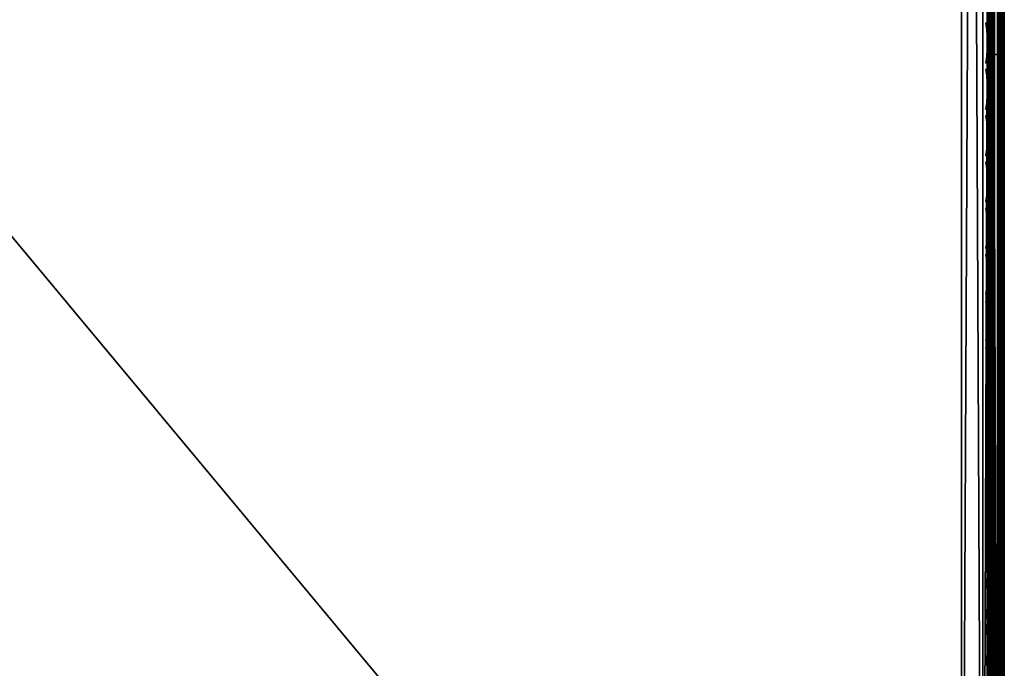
# Model space of a CAD drawing. Header units: inches. Extents: x 0 to 23, y -28 to 0.
# Tile 13 of 77: x 17.2 to 23, y -23.4 to -19.6. Entities that reach past the tile are written whole.
import ezdxf

# ---------------------------------------------------------------- set-up
doc = ezdxf.new("R2010")
doc.units = ezdxf.units.IN
doc.header["$LTSCALE"] = 0.03937
doc.header["$MEASUREMENT"] = 0
for name, color, linetype in [('A-FURN-3-ST', 151, 'Continuous'), ('A-FURN-3-ST-SEAM', 250, 'Continuous'), ('A-FURN-3-STITCH', 15, 'Continuous')]:
    doc.layers.add(name, color=color, linetype=linetype)

msp = doc.modelspace()

# ---------------------------------------------------------------- meshes
at = {"layer": 'A-FURN-3-ST'}
mesh = msp.add_polyface(dxfattribs=at)
corners = [(0.25, -0.4912, 5), (22.75, -27.51, 5), (0.25, -27.51, 5), (0.125, -0.4912, 5.0335), (0.125, -27.51, 5.0335), (0.0335, -0.4912, 5.125), (0.0335, -27.51, 5.125), (0, -0.4912, 5.25), (0, -27.51, 5.25), (0.25, -27.7013, 5.0381), (0.125, -27.6885, 5.069), (0.0335, -27.6535, 5.1535), (0, -27.635, 5.2835), (0.25, -26.91, 18), (0.125, -26.91, 17.9665), (0.25, -27.1947, 17.9625), (0.125, -27.186, 17.9302), (0.25, -27.46, 17.8526), (0.125, -27.4433, 17.8236), (0.25, -27.6878, 17.6778), (0.125, -27.6641, 17.6541), (0.0335, -26.91, 17.875), (0.0335, -27.1624, 17.8418), (0.0335, -27.3975, 17.7444), (0.0335, -27.5994, 17.5894), (0, -26.91, 17.75), (0, -27.13, 17.721), (0, -27.335, 17.6361), (0, -27.511, 17.501), (0.0335, -27.7544, 17.3875), (0, -27.6461, 17.325), (0.0335, -1.1, 17.875), (0.125, -1.1, 17.9665), (0.25, -1.1, 18), (22.75, -27.6878, 17.6778), (22.75, -27.46, 17.8526), (22.75, -27.1947, 17.9625), (0, -27.7265, 5.375), (0, -27.76, 5.5), (0, -0.2412, 5.5002), (0, -0.25, 16.9007), (0, -27.76, 16.9), (0, -1.1, 17.75), (0, -27.731, 17.12)]
mesh.append_faces([[corners[k] for k in face] for face in [(0, 1, 2), (3, 2, 4), (5, 4, 6), (7, 6, 8), (9, 10, 2), (2, 10, 4), (4, 10, 11), (4, 11, 6), (6, 11, 8), (8, 11, 12), (13, 14, 15), (15, 14, 16), (15, 16, 17), (17, 16, 18), (17, 18, 19), (19, 18, 20), (14, 21, 16), (16, 21, 22), (16, 22, 23, 18), (18, 23, 24, 20), (21, 25, 22), (22, 25, 26), (22, 26, 23), (23, 26, 27), (23, 27, 24), (24, 27, 28), (24, 28, 29), (29, 28, 30), (31, 25, 21), (32, 21, 14), (33, 14, 13), (19, 34, 17), (17, 35, 15), (15, 36, 13), (2, 1, 9), (12, 37, 8), (8, 38, 39), (40, 38, 41), (42, 41, 25), (25, 41, 43), (25, 43, 30), (30, 28, 25), (25, 28, 27), (25, 27, 26)]])
mesh = msp.add_polyface(dxfattribs=at)
corners = [(0.25, -1.1, 18), (22.75, -1.1, 18), (0.25, -0.8154, 17.9626), (22.75, -0.8154, 17.9626), (0.25, -0.5502, 17.8528), (22.75, -0.5502, 17.8528), (0.25, -0.3225, 17.6781), (0.25, -0.2998, 5.0381), (22.75, -0.2998, 5.0381), (0.25, -0.4912, 5), (0.25, -27.51, 5), (0.125, -0.4912, 5.0335), (0.125, -27.51, 5.0335), (0.0335, -0.4912, 5.125), (0.0335, -27.51, 5.125), (0, -0.4912, 5.25), (0.125, -0.3126, 5.069), (0.0335, -0.3477, 5.1536), (0, -0.3662, 5.2835), (0, -1.1, 17.75), (0.0335, -1.1, 17.875), (0, -0.8801, 17.7211), (0.0335, -0.8478, 17.8418), (0, -0.6752, 17.6362), (0.0335, -0.6127, 17.7445), (0, -0.4992, 17.5013), (0.0335, -0.4108, 17.5897), (0, -0.3641, 17.3254), (0.125, -1.1, 17.9665), (0.125, -0.8241, 17.9302), (0.125, -0.567, 17.8238), (0.125, -0.3462, 17.6544), (0, -26.91, 17.75), (0.0335, -26.91, 17.875), (0.125, -26.91, 17.9665), (0, -27.51, 5.25), (0, -0.2412, 5.5002), (0, -0.2747, 5.3751), (0, -27.76, 5.5), (0, -0.25, 16.9007), (0, -27.76, 16.9), (0, -0.2791, 17.1205), (0.25, -26.91, 18)]
mesh.append_faces([[corners[k] for k in face] for face in [(0, 1, 2), (2, 3, 4), (4, 5, 6), (7, 8, 9), (9, 10, 11), (11, 12, 13), (13, 14, 15), (16, 7, 11), (11, 7, 9), (11, 13, 16), (16, 13, 17), (13, 15, 17), (17, 15, 18), (19, 20, 21), (21, 20, 22), (21, 22, 23), (23, 22, 24), (23, 24, 25), (25, 24, 26), (25, 26, 27), (20, 28, 22), (22, 28, 29), (22, 29, 30, 24), (24, 30, 31, 26), (28, 0, 29), (29, 0, 2), (29, 2, 30), (30, 2, 4), (30, 4, 31), (31, 4, 6), (19, 32, 20), (20, 33, 28), (28, 34, 0), (35, 36, 15), (15, 37, 18), (36, 38, 39), (39, 40, 19), (21, 23, 19), (19, 23, 25), (19, 25, 27), (27, 41, 19), (19, 41, 39), (42, 1, 0)]])
mesh = msp.add_polyface(dxfattribs=at)
corners = [(22.9665, -0.4912, 5.125), (23, -27.51, 5.25), (22.9665, -27.51, 5.125), (22.875, -0.4912, 5.0335), (22.875, -27.51, 5.0335), (22.75, -0.4912, 5), (22.75, -27.51, 5), (22.875, -27.6885, 5.069), (22.75, -27.7013, 5.0381), (22.9665, -27.6535, 5.1535), (23, -27.635, 5.2835), (23, -26.91, 17.75), (22.9665, -26.91, 17.875), (23, -27.13, 17.721), (22.9665, -27.1624, 17.8418), (23, -27.335, 17.6361), (22.9665, -27.3975, 17.7444), (23, -27.511, 17.501), (22.9665, -27.5994, 17.5894), (23, -27.6461, 17.325), (22.875, -26.91, 17.9665), (22.875, -27.186, 17.9302), (22.875, -27.4433, 17.8236), (22.875, -27.6641, 17.6541), (22.75, -26.91, 18), (22.75, -27.1947, 17.9625), (22.75, -27.46, 17.8526), (22.75, -27.6878, 17.6778), (22.875, -1.1, 17.9665), (22.9665, -1.1, 17.875), (23, -1.1, 17.75), (23, -0.2412, 5.5002), (23, -27.76, 5.5), (23, -27.7265, 5.375), (23, -0.25, 16.9007), (23, -27.76, 16.9), (23, -27.731, 17.12), (0.25, -27.46, 17.8526), (0.25, -27.1947, 17.9625), (0.25, -26.91, 18), (0.25, -27.7013, 5.0381), (22.75, -1.1, 18)]
mesh.append_faces([[corners[k] for k in face] for face in [(0, 1, 2), (3, 2, 4), (5, 4, 6), (7, 8, 4), (4, 8, 6), (4, 2, 7), (7, 2, 9), (2, 1, 9), (9, 1, 10), (11, 12, 13), (13, 12, 14), (13, 14, 15), (15, 14, 16), (15, 16, 17), (17, 16, 18), (17, 18, 19), (12, 20, 14), (14, 20, 21), (14, 21, 22, 16), (16, 22, 23, 18), (20, 24, 21), (21, 24, 25), (21, 25, 22), (22, 25, 26), (22, 26, 23), (23, 26, 27), (28, 24, 20), (29, 20, 12), (30, 12, 11), (1, 31, 32), (1, 32, 33), (32, 34, 35), (35, 30, 11), (13, 15, 11), (11, 15, 17), (11, 17, 19), (19, 36, 11), (11, 36, 35), (33, 10, 1), (37, 27, 26), (38, 26, 25), (39, 25, 24), (40, 6, 8), (24, 41, 39)]])
mesh = msp.add_polyface(dxfattribs=at)
corners = [(23, -0.4912, 5.25), (23, -27.51, 5.25), (22.9665, -0.4912, 5.125), (22.9665, -27.51, 5.125), (22.875, -0.4912, 5.0335), (22.875, -27.51, 5.0335), (22.75, -0.4912, 5), (22.875, -0.3126, 5.069), (22.9665, -0.3477, 5.1536), (23, -0.3662, 5.2835), (22.75, -1.1, 18), (22.875, -1.1, 17.9665), (22.75, -0.8154, 17.9626), (22.875, -0.8241, 17.9302), (22.75, -0.5502, 17.8528), (22.875, -0.567, 17.8238), (22.75, -0.3225, 17.6781), (22.875, -0.3462, 17.6544), (22.9665, -1.1, 17.875), (22.9665, -0.8478, 17.8418), (22.9665, -0.6127, 17.7445), (22.9665, -0.4108, 17.5897), (23, -1.1, 17.75), (23, -0.8801, 17.7211), (23, -0.6752, 17.6362), (23, -0.4992, 17.5013), (22.9665, -0.2559, 17.3879), (23, -0.3641, 17.3254), (22.75, -26.91, 18), (22.875, -26.91, 17.9665), (22.9665, -26.91, 17.875), (0.25, -0.8154, 17.9626), (0.25, -0.5502, 17.8528), (0.25, -0.3225, 17.6781), (0.25, -0.4912, 5), (22.75, -0.2998, 5.0381), (22.75, -27.51, 5), (23, -0.2412, 5.5002), (23, -0.2747, 5.3751), (23, -0.25, 16.9007), (23, -27.76, 5.5), (23, -27.76, 16.9), (23, -0.2791, 17.1205)]
mesh.append_faces([[corners[k] for k in face] for face in [(0, 1, 2), (2, 3, 4), (4, 5, 6), (6, 7, 4), (4, 7, 8), (4, 8, 2), (2, 8, 0), (0, 8, 9), (10, 11, 12), (12, 11, 13), (12, 13, 14), (14, 13, 15), (14, 15, 16), (16, 15, 17), (11, 18, 13), (13, 18, 19), (13, 19, 20, 15), (15, 20, 21, 17), (18, 22, 19), (19, 22, 23), (19, 23, 20), (20, 23, 24), (20, 24, 21), (21, 24, 25), (21, 25, 26), (26, 25, 27), (10, 28, 11), (11, 29, 18), (18, 30, 22), (31, 10, 12), (32, 12, 14), (33, 14, 16), (34, 35, 6), (6, 36, 34), (0, 37, 1), (9, 38, 0), (37, 39, 40), (41, 39, 22), (39, 42, 22), (22, 42, 27), (22, 27, 25), (25, 24, 22), (22, 24, 23)]])
at = {"layer": 'A-FURN-3-ST-SEAM'}
mesh = msp.add_polyface(dxfattribs=at)
corners = [(22.9035, -27.1614, 17.8498), (22.9, -27.1658, 17.8666), (22.9, -27.0951, 17.8825), (22.9035, -26.91, 17.8826), (22.9, -26.91, 17.9), (22.9035, -23.3349, 17.8826), (22.9, -23.3349, 17.9), (22.9035, -19.7597, 17.8826), (22.9, -19.7597, 17.9), (22.9035, -16.1846, 17.8826), (22.9, -16.1846, 17.9), (22.9035, -12.6094, 17.8826), (22.9071, -16.1846, 17.9255), (22.9, -12.6094, 17.9), (22.9071, -19.7597, 17.9255), (22.9071, -26.91, 17.9255), (0.1, -26.91, 17.9), (0.0929, -26.91, 17.9255), (0.1, -27.0951, 17.8825), (0.0929, -27.1082, 17.906), (0.1, -27.1032, 17.881), (0.0929, -19.7597, 17.9255), (0.1, -19.7597, 17.9), (0.0929, -12.6094, 17.9255), (0.1, -12.6094, 17.9), (0.0812, -12.6094, 17.939), (0.0812, -19.7597, 17.939), (0.0812, -26.91, 17.939), (0.0812, -27.1108, 17.9192), (0.0872, -12.6094, 17.8675), (0.0965, -12.6094, 17.8826), (0.0965, -19.7597, 17.8826), (0.0872, -19.7597, 17.8675), (0.0965, -26.91, 17.8826), (0.0872, -26.91, 17.8675), (0.0965, -27.0999, 17.8639), (0.0872, -27.097, 17.8491)]
mesh.append_faces([[corners[k] for k in face] for face in [(0, 1, 2), (0, 2, 3), (3, 2, 4), (3, 4, 5), (5, 4, 6), (5, 6, 7), (7, 6, 8), (7, 8, 9), (9, 8, 10), (9, 10, 11), (12, 13, 10), (14, 10, 8), (15, 6, 4), (15, 4, 2), (16, 17, 18), (18, 17, 19), (18, 19, 20), (17, 16, 21), (21, 16, 22), (21, 22, 23), (23, 22, 24), (23, 25, 26, 21), (21, 26, 27, 17), (17, 27, 28, 19), (29, 30, 31, 32), (32, 31, 33, 34), (34, 33, 35, 36), (30, 24, 31), (31, 24, 22), (31, 22, 33), (33, 22, 16), (33, 16, 18), (33, 18, 35), (35, 18, 20)]])
mesh = msp.add_polyface(dxfattribs=at)
corners = [(22.9433, -19.7597, 17.8505), (22.9266, -19.7597, 17.8563), (22.9266, -16.1846, 17.8563), (22.9433, -16.1846, 17.8505), (22.9266, -12.6094, 17.8563), (22.9433, -12.6094, 17.8505), (22.9035, -12.6094, 17.8826), (22.9128, -12.6094, 17.8675), (22.9128, -16.1846, 17.8675), (22.9035, -16.1846, 17.8826), (22.9128, -19.7597, 17.8675), (22.9035, -19.7597, 17.8826), (22.9981, -12.6094, 17.8868), (22.9997, -12.6094, 17.9045), (22.9997, -16.1846, 17.9045), (22.9981, -16.1846, 17.8868), (22.9997, -19.7597, 17.9045), (22.9981, -19.7597, 17.8868), (22.9949, -12.6094, 17.9217), (22.9949, -16.1846, 17.9217), (22.9949, -19.7597, 17.9217), (22.9345, -16.1846, 17.9472), (22.9188, -16.1846, 17.939), (22.9188, -19.7597, 17.939), (22.9345, -19.7597, 17.9472), (22.9071, -16.1846, 17.9255), (22.9071, -19.7597, 17.9255), (22.9071, -23.3349, 17.9255), (22.9188, -23.3349, 17.939), (22.9, -16.1846, 17.9), (22.9, -19.7597, 17.9), (22.961, -23.3349, 17.8515), (22.9433, -23.3349, 17.8505), (22.961, -19.7597, 17.8515), (22.961, -16.1846, 17.8515), (22.961, -12.6094, 17.8515), (22.9845, -23.3349, 17.9362), (22.9949, -23.3349, 17.9217), (22.9845, -19.7597, 17.9362), (22.9845, -16.1846, 17.9362), (22.9845, -12.6094, 17.9362), (22.9266, -23.3349, 17.8563), (22.9128, -23.3349, 17.8675), (22.9772, -23.3349, 17.8588), (22.9772, -19.7597, 17.8588), (22.9772, -16.1846, 17.8588), (22.9772, -12.6094, 17.8588), (22.9981, -23.3349, 17.8868), (22.9696, -23.3349, 17.9459), (22.9696, -19.7597, 17.9459), (22.9696, -16.1846, 17.9459), (22.9696, -12.6094, 17.9459), (22.9345, -23.3349, 17.9472), (22.9345, -12.6094, 17.9472)]
mesh.append_faces([[corners[k] for k in face] for face in [(25, 29, 26), (26, 30, 27)]])
mesh.append_faces([[corners[k] for k in face] for face in [(23, 26, 27, 28)]], dxfattribs={"vtx0": -1})
mesh.append_faces([[corners[k] for k in face] for face in [(0, 1, 2, 3), (3, 2, 4, 5), (6, 7, 8, 9), (9, 8, 10, 11), (12, 13, 14, 15), (15, 14, 16, 17), (13, 18, 19, 14), (14, 19, 20, 16), (21, 22, 23, 24), (22, 25, 26, 23), (33, 0, 3, 34), (34, 3, 5, 35), (38, 20, 19, 39), (39, 19, 18, 40), (1, 10, 8, 2), (2, 8, 7, 4), (44, 33, 34, 45), (45, 34, 35, 46), (17, 44, 45, 15), (15, 45, 46, 12), (49, 38, 39, 50), (50, 39, 40, 51), (24, 49, 50, 21), (21, 50, 51, 53)]], dxfattribs={"vtx0": -1, "vtx2": -1})
mesh.append_faces([[corners[k] for k in face] for face in [(31, 32, 0, 33), (36, 37, 20, 38), (41, 42, 10, 1), (43, 31, 33, 44), (47, 43, 44, 17), (48, 36, 38, 49), (52, 48, 49, 24)]], dxfattribs={"vtx2": -1})
mesh = msp.add_polyface(dxfattribs=at)
corners = [(22.9433, -27.1531, 17.8187), (22.9266, -27.1546, 17.8243), (22.9266, -26.91, 17.8563), (22.9433, -26.91, 17.8505), (22.9266, -23.3349, 17.8563), (22.9433, -23.3349, 17.8505), (22.9266, -19.7597, 17.8563), (22.9433, -19.7597, 17.8505), (22.9035, -19.7597, 17.8826), (22.9128, -19.7597, 17.8675), (22.9128, -23.3349, 17.8675), (22.9035, -23.3349, 17.8826), (22.9128, -26.91, 17.8675), (22.9035, -26.91, 17.8826), (22.9128, -27.1575, 17.8352), (22.9035, -27.1614, 17.8498), (22.9981, -19.7597, 17.8868), (22.9997, -19.7597, 17.9045), (22.9997, -23.3349, 17.9045), (22.9981, -23.3349, 17.8868), (22.9997, -26.91, 17.9045), (22.9981, -26.91, 17.8868), (22.9997, -27.167, 17.871), (22.9981, -27.1624, 17.8538), (22.9949, -19.7597, 17.9217), (22.9949, -23.3349, 17.9217), (22.9949, -26.91, 17.9217), (22.9949, -27.1714, 17.8876), (22.9345, -19.7597, 17.9472), (22.9188, -19.7597, 17.939), (22.9188, -23.3349, 17.939), (22.9345, -23.3349, 17.9472), (22.9188, -26.91, 17.939), (22.9345, -26.91, 17.9472), (22.9188, -27.1758, 17.9043), (22.9345, -27.1779, 17.9122), (22.9071, -23.3349, 17.9255), (22.9071, -26.91, 17.9255), (22.9071, -27.1723, 17.8913), (22.9, -19.7597, 17.9), (22.9, -23.3349, 17.9), (22.9, -27.0951, 17.8825), (22.961, -27.1534, 17.8197), (22.961, -26.91, 17.8515), (22.961, -23.3349, 17.8515), (22.9845, -27.1751, 17.9016), (22.9845, -26.91, 17.9362), (22.9845, -23.3349, 17.9362), (22.9772, -27.1553, 17.8268), (22.9772, -26.91, 17.8588), (22.9772, -23.3349, 17.8588), (22.9696, -27.1775, 17.9109), (22.9696, -26.91, 17.9459), (22.9696, -23.3349, 17.9459)]
mesh.append_faces([[corners[k] for k in face] for face in [(0, 1, 2, 3), (3, 2, 4, 5), (11, 10, 12, 13), (13, 12, 14, 15), (19, 18, 20, 21), (21, 20, 22, 23), (18, 25, 26, 20), (20, 26, 27, 22), (31, 30, 32, 33), (33, 32, 34, 35), (30, 36, 37, 32), (32, 37, 38, 34), (36, 39, 40), (36, 40, 37), (37, 41, 38), (42, 0, 3, 43), (43, 3, 5, 44), (45, 27, 26, 46), (46, 26, 25, 47), (1, 14, 12, 2), (2, 12, 10, 4), (48, 42, 43, 49), (49, 43, 44, 50), (23, 48, 49, 21), (21, 49, 50, 19), (51, 45, 46, 52), (52, 46, 47, 53), (35, 51, 52, 33), (33, 52, 53, 31)]])
mesh.append_faces([[corners[k] for k in face] for face in [(8, 9, 10, 11), (16, 17, 18, 19), (17, 24, 25, 18), (28, 29, 30, 31)]], dxfattribs={"vtx0": -1})
mesh.append_faces([[corners[k] for k in face] for face in [(5, 4, 6, 7)]], dxfattribs={"vtx2": -1})
at = {"layer": 'A-FURN-3-STITCH'}
mesh = msp.add_polymesh((7, 4), dxfattribs=at)
for k, corner in enumerate([(22.8907, -19.8081, 17.9558), (22.8929, -19.8081, 17.9543), (22.8972, -19.8081, 17.9514), (22.8993, -19.8081, 17.9499), (22.895, -19.7696, 17.9615), (22.8997, -19.7696, 17.9637), (22.904, -19.7696, 17.9608), (22.9036, -19.7697, 17.9556), (22.8976, -19.7307, 17.9646), (22.9023, -19.7307, 17.9669), (22.9066, -19.7307, 17.964), (22.9062, -19.7308, 17.9588), (22.8984, -19.6916, 17.9652), (22.9031, -19.6916, 17.9675), (22.9074, -19.6916, 17.9646), (22.9071, -19.6917, 17.9594), (22.8976, -19.6526, 17.9633), (22.9023, -19.6525, 17.9656), (22.9066, -19.6526, 17.9627), (22.9062, -19.6527, 17.9575), (22.895, -19.6138, 17.9589), (22.8997, -19.6138, 17.9611), (22.904, -19.6138, 17.9582), (22.9036, -19.6139, 17.953), (22.8907, -19.5756, 17.9519), (22.8929, -19.5756, 17.9505), (22.8972, -19.5756, 17.9476), (22.8993, -19.5757, 17.9461)]):
    mesh.set_mesh_vertex(divmod(k, 4), corner)
mesh = msp.add_polymesh((7, 4), dxfattribs=at)
for k, corner in enumerate([(22.8907, -20.0796, 17.9558), (22.8929, -20.0796, 17.9543), (22.8972, -20.0797, 17.9514), (22.8993, -20.0797, 17.9499), (22.895, -20.0411, 17.9615), (22.8997, -20.0411, 17.9637), (22.904, -20.0411, 17.9608), (22.9036, -20.0412, 17.9556), (22.8976, -20.0022, 17.9646), (22.9023, -20.0022, 17.9669), (22.9066, -20.0023, 17.964), (22.9062, -20.0023, 17.9588), (22.8984, -19.9632, 17.9652), (22.9031, -19.9631, 17.9675), (22.9074, -19.9632, 17.9646), (22.9071, -19.9633, 17.9594), (22.8976, -19.9241, 17.9633), (22.9023, -19.9241, 17.9656), (22.9066, -19.9241, 17.9627), (22.9062, -19.9242, 17.9575), (22.895, -19.8853, 17.9589), (22.8997, -19.8853, 17.9611), (22.904, -19.8854, 17.9582), (22.9036, -19.8854, 17.953), (22.8907, -19.8471, 17.9519), (22.8929, -19.8471, 17.9505), (22.8972, -19.8472, 17.9476), (22.8993, -19.8472, 17.9461)]):
    mesh.set_mesh_vertex(divmod(k, 4), corner)
mesh = msp.add_polymesh((7, 4), dxfattribs=at)
for k, corner in enumerate([(22.8907, -20.3511, 17.9558), (22.8929, -20.3511, 17.9543), (22.8972, -20.3512, 17.9514), (22.8993, -20.3512, 17.9499), (22.895, -20.3127, 17.9615), (22.8997, -20.3126, 17.9637), (22.904, -20.3127, 17.9608), (22.9036, -20.3128, 17.9556), (22.8976, -20.2738, 17.9646), (22.9023, -20.2737, 17.9669), (22.9066, -20.2738, 17.964), (22.9062, -20.2739, 17.9588), (22.8984, -20.2347, 17.9652), (22.9031, -20.2346, 17.9675), (22.9074, -20.2347, 17.9646), (22.9071, -20.2348, 17.9594), (22.8976, -20.1956, 17.9633), (22.9023, -20.1956, 17.9656), (22.9066, -20.1957, 17.9627), (22.9062, -20.1957, 17.9575), (22.895, -20.1569, 17.9589), (22.8997, -20.1568, 17.9611), (22.904, -20.1569, 17.9582), (22.9036, -20.157, 17.953), (22.8907, -20.1186, 17.9519), (22.8929, -20.1187, 17.9505), (22.8972, -20.1187, 17.9476), (22.8993, -20.1187, 17.9461)]):
    mesh.set_mesh_vertex(divmod(k, 4), corner)
mesh = msp.add_polymesh((7, 4), dxfattribs=at)
for k, corner in enumerate([(22.8907, -20.6226, 17.9558), (22.8929, -20.6227, 17.9543), (22.8972, -20.6227, 17.9514), (22.8993, -20.6227, 17.9499), (22.895, -20.5842, 17.9615), (22.8997, -20.5842, 17.9637), (22.904, -20.5842, 17.9608), (22.9036, -20.5843, 17.9556), (22.8976, -20.5453, 17.9646), (22.9023, -20.5453, 17.9669), (22.9066, -20.5453, 17.964), (22.9062, -20.5454, 17.9588), (22.8984, -20.5062, 17.9652), (22.9031, -20.5062, 17.9675), (22.9074, -20.5062, 17.9646), (22.9071, -20.5063, 17.9594), (22.8976, -20.4672, 17.9633), (22.9023, -20.4671, 17.9656), (22.9066, -20.4672, 17.9627), (22.9062, -20.4673, 17.9575), (22.895, -20.4284, 17.9589), (22.8997, -20.4284, 17.9611), (22.904, -20.4284, 17.9582), (22.9036, -20.4285, 17.953), (22.8907, -20.3902, 17.9519), (22.8929, -20.3902, 17.9505), (22.8972, -20.3902, 17.9476), (22.8993, -20.3903, 17.9461)]):
    mesh.set_mesh_vertex(divmod(k, 4), corner)
mesh = msp.add_polymesh((7, 4), dxfattribs=at)
for k, corner in enumerate([(22.8907, -20.8942, 17.9558), (22.8929, -20.8942, 17.9543), (22.8972, -20.8942, 17.9514), (22.8993, -20.8943, 17.9499), (22.895, -20.8557, 17.9615), (22.8997, -20.8557, 17.9637), (22.904, -20.8557, 17.9608), (22.9036, -20.8558, 17.9556), (22.8976, -20.8168, 17.9646), (22.9023, -20.8168, 17.9669), (22.9066, -20.8168, 17.964), (22.9062, -20.8169, 17.9588), (22.8984, -20.7777, 17.9652), (22.9031, -20.7777, 17.9675), (22.9074, -20.7778, 17.9646), (22.9071, -20.7778, 17.9594), (22.8976, -20.7387, 17.9633), (22.9023, -20.7387, 17.9656), (22.9066, -20.7387, 17.9627), (22.9062, -20.7388, 17.9575), (22.895, -20.6999, 17.9589), (22.8997, -20.6999, 17.9611), (22.904, -20.6999, 17.9582), (22.9036, -20.7, 17.953), (22.8907, -20.6617, 17.9519), (22.8929, -20.6617, 17.9505), (22.8972, -20.6618, 17.9476), (22.8993, -20.6618, 17.9461)]):
    mesh.set_mesh_vertex(divmod(k, 4), corner)
mesh = msp.add_polymesh((7, 4), dxfattribs=at)
for k, corner in enumerate([(22.8907, -21.1657, 17.9558), (22.8929, -21.1657, 17.9543), (22.8972, -21.1658, 17.9514), (22.8993, -21.1658, 17.9499), (22.895, -21.1272, 17.9615), (22.8997, -21.1272, 17.9637), (22.904, -21.1273, 17.9608), (22.9036, -21.1273, 17.9556), (22.8976, -21.0884, 17.9646), (22.9023, -21.0883, 17.9669), (22.9066, -21.0884, 17.964), (22.9062, -21.0885, 17.9588), (22.8984, -21.0493, 17.9652), (22.9031, -21.0492, 17.9675), (22.9074, -21.0493, 17.9646), (22.9071, -21.0494, 17.9594), (22.8976, -21.0102, 17.9633), (22.9023, -21.0102, 17.9656), (22.9066, -21.0102, 17.9627), (22.9062, -21.0103, 17.9575), (22.895, -20.9715, 17.9589), (22.8997, -20.9714, 17.9611), (22.904, -20.9715, 17.9582), (22.9036, -20.9716, 17.953), (22.8907, -20.9332, 17.9519), (22.8929, -20.9332, 17.9505), (22.8972, -20.9333, 17.9476), (22.8993, -20.9333, 17.9461)]):
    mesh.set_mesh_vertex(divmod(k, 4), corner)
mesh = msp.add_polymesh((7, 4), dxfattribs=at)
for k, corner in enumerate([(22.8907, -21.4372, 17.9558), (22.8929, -21.4373, 17.9543), (22.8972, -21.4373, 17.9514), (22.8993, -21.4373, 17.9499), (22.895, -21.3988, 17.9615), (22.8997, -21.3987, 17.9637), (22.904, -21.3988, 17.9608), (22.9036, -21.3989, 17.9556), (22.8976, -21.3599, 17.9646), (22.9023, -21.3599, 17.9669), (22.9066, -21.3599, 17.964), (22.9062, -21.36, 17.9588), (22.8984, -21.3208, 17.9652), (22.9031, -21.3208, 17.9675), (22.9074, -21.3208, 17.9646), (22.9071, -21.3209, 17.9594), (22.8976, -21.2818, 17.9633), (22.9023, -21.2817, 17.9656), (22.9066, -21.2818, 17.9627), (22.9062, -21.2819, 17.9575), (22.895, -21.243, 17.9589), (22.8997, -21.243, 17.9611), (22.904, -21.243, 17.9582), (22.9036, -21.2431, 17.953), (22.8907, -21.2048, 17.9519), (22.8929, -21.2048, 17.9505), (22.8972, -21.2048, 17.9476), (22.8993, -21.2049, 17.9461)]):
    mesh.set_mesh_vertex(divmod(k, 4), corner)
mesh = msp.add_polymesh((7, 4), dxfattribs=at)
for k, corner in enumerate([(22.8907, -21.7088, 17.9558), (22.8929, -21.7088, 17.9543), (22.8972, -21.7088, 17.9514), (22.8993, -21.7089, 17.9499), (22.895, -21.6703, 17.9615), (22.8997, -21.6703, 17.9637), (22.904, -21.6703, 17.9608), (22.9036, -21.6704, 17.9556), (22.8976, -21.6314, 17.9646), (22.9023, -21.6314, 17.9669), (22.9066, -21.6314, 17.964), (22.9062, -21.6315, 17.9588), (22.8984, -21.5923, 17.9652), (22.9031, -21.5923, 17.9675), (22.9074, -21.5923, 17.9646), (22.9071, -21.5924, 17.9594), (22.8976, -21.5533, 17.9633), (22.9023, -21.5533, 17.9656), (22.9066, -21.5533, 17.9627), (22.9062, -21.5534, 17.9575), (22.895, -21.5145, 17.9589), (22.8997, -21.5145, 17.9611), (22.904, -21.5145, 17.9582), (22.9036, -21.5146, 17.953), (22.8907, -21.4763, 17.9519), (22.8929, -21.4763, 17.9505), (22.8972, -21.4764, 17.9476), (22.8993, -21.4764, 17.9461)]):
    mesh.set_mesh_vertex(divmod(k, 4), corner)
mesh = msp.add_polymesh((7, 4), dxfattribs=at)
for k, corner in enumerate([(22.8907, -21.9803, 17.9558), (22.8929, -21.9803, 17.9543), (22.8972, -21.9804, 17.9514), (22.8993, -21.9804, 17.9499), (22.895, -21.9418, 17.9615), (22.8997, -21.9418, 17.9637), (22.904, -21.9418, 17.9608), (22.9036, -21.9419, 17.9556), (22.8976, -21.903, 17.9646), (22.9023, -21.9029, 17.9669), (22.9066, -21.903, 17.964), (22.9062, -21.903, 17.9588), (22.8984, -21.8639, 17.9652), (22.9031, -21.8638, 17.9675), (22.9074, -21.8639, 17.9646), (22.9071, -21.864, 17.9594), (22.8976, -21.8248, 17.9633), (22.9023, -21.8248, 17.9656), (22.9066, -21.8248, 17.9627), (22.9062, -21.8249, 17.9575), (22.895, -21.7861, 17.9589), (22.8997, -21.786, 17.9611), (22.904, -21.7861, 17.9582), (22.9036, -21.7862, 17.953), (22.8907, -21.7478, 17.9519), (22.8929, -21.7478, 17.9505), (22.8972, -21.7479, 17.9476), (22.8993, -21.7479, 17.9461)]):
    mesh.set_mesh_vertex(divmod(k, 4), corner)
mesh = msp.add_polymesh((7, 4), dxfattribs=at)
for k, corner in enumerate([(22.8907, -22.2518, 17.9558), (22.8929, -22.2518, 17.9543), (22.8972, -22.2519, 17.9514), (22.8993, -22.2519, 17.9499), (22.895, -22.2134, 17.9615), (22.8997, -22.2133, 17.9637), (22.904, -22.2134, 17.9608), (22.9036, -22.2135, 17.9556), (22.8976, -22.1745, 17.9646), (22.9023, -22.1744, 17.9669), (22.9066, -22.1745, 17.964), (22.9062, -22.1746, 17.9588), (22.8984, -22.1354, 17.9652), (22.9031, -22.1354, 17.9675), (22.9074, -22.1354, 17.9646), (22.9071, -22.1355, 17.9594), (22.8976, -22.0963, 17.9633), (22.9023, -22.0963, 17.9656), (22.9066, -22.0964, 17.9627), (22.9062, -22.0964, 17.9575), (22.895, -22.0576, 17.9589), (22.8997, -22.0575, 17.9611), (22.904, -22.0576, 17.9582), (22.9036, -22.0577, 17.953), (22.8907, -22.0193, 17.9519), (22.8929, -22.0194, 17.9505), (22.8972, -22.0194, 17.9476), (22.8993, -22.0194, 17.9461)]):
    mesh.set_mesh_vertex(divmod(k, 4), corner)
mesh = msp.add_polymesh((7, 4), dxfattribs=at)
for k, corner in enumerate([(22.8907, -22.5233, 17.9558), (22.8929, -22.5234, 17.9543), (22.8972, -22.5234, 17.9514), (22.8993, -22.5234, 17.9499), (22.895, -22.4849, 17.9615), (22.8997, -22.4849, 17.9637), (22.904, -22.4849, 17.9608), (22.9036, -22.485, 17.9556), (22.8976, -22.446, 17.9646), (22.9023, -22.446, 17.9669), (22.9066, -22.446, 17.964), (22.9062, -22.4461, 17.9588), (22.8984, -22.4069, 17.9652), (22.9031, -22.4069, 17.9675), (22.9074, -22.4069, 17.9646), (22.9071, -22.407, 17.9594), (22.8976, -22.3679, 17.9633), (22.9023, -22.3678, 17.9656), (22.9066, -22.3679, 17.9627), (22.9062, -22.368, 17.9575), (22.895, -22.3291, 17.9589), (22.8997, -22.3291, 17.9611), (22.904, -22.3291, 17.9582), (22.9036, -22.3292, 17.953), (22.8907, -22.2909, 17.9519), (22.8929, -22.2909, 17.9505), (22.8972, -22.2909, 17.9476), (22.8993, -22.291, 17.9461)]):
    mesh.set_mesh_vertex(divmod(k, 4), corner)
mesh = msp.add_polymesh((7, 4), dxfattribs=at)
for k, corner in enumerate([(22.8907, -22.7949, 17.9558), (22.8929, -22.7949, 17.9543), (22.8972, -22.795, 17.9514), (22.8993, -22.795, 17.9499), (22.895, -22.7564, 17.9615), (22.8997, -22.7564, 17.9637), (22.904, -22.7564, 17.9608), (22.9036, -22.7565, 17.9556), (22.8976, -22.7175, 17.9646), (22.9023, -22.7175, 17.9669), (22.9066, -22.7176, 17.964), (22.9062, -22.7176, 17.9588), (22.8984, -22.6785, 17.9652), (22.9031, -22.6784, 17.9675), (22.9074, -22.6785, 17.9646), (22.9071, -22.6785, 17.9594), (22.8976, -22.6394, 17.9633), (22.9023, -22.6394, 17.9656), (22.9066, -22.6394, 17.9627), (22.9062, -22.6395, 17.9575), (22.895, -22.6006, 17.9589), (22.8997, -22.6006, 17.9611), (22.904, -22.6007, 17.9582), (22.9036, -22.6007, 17.953), (22.8907, -22.5624, 17.9519), (22.8929, -22.5624, 17.9505), (22.8972, -22.5625, 17.9476), (22.8993, -22.5625, 17.9461)]):
    mesh.set_mesh_vertex(divmod(k, 4), corner)
mesh = msp.add_polymesh((7, 4), dxfattribs=at)
for k, corner in enumerate([(22.8907, -23.0664, 17.9558), (22.8929, -23.0664, 17.9543), (22.8972, -23.0665, 17.9514), (22.8993, -23.0665, 17.9499), (22.895, -23.028, 17.9615), (22.8997, -23.0279, 17.9637), (22.904, -23.028, 17.9608), (22.9036, -23.0281, 17.9556), (22.8976, -22.9891, 17.9646), (22.9023, -22.989, 17.9669), (22.9066, -22.9891, 17.964), (22.9062, -22.9892, 17.9588), (22.8984, -22.95, 17.9652), (22.9031, -22.9499, 17.9675), (22.9074, -22.95, 17.9646), (22.9071, -22.9501, 17.9594), (22.8976, -22.9109, 17.9633), (22.9023, -22.9109, 17.9656), (22.9066, -22.9109, 17.9627), (22.9062, -22.911, 17.9575), (22.895, -22.8722, 17.9589), (22.8997, -22.8721, 17.9611), (22.904, -22.8722, 17.9582), (22.9036, -22.8723, 17.953), (22.8907, -22.8339, 17.9519), (22.8929, -22.834, 17.9505), (22.8972, -22.834, 17.9476), (22.8993, -22.834, 17.9461)]):
    mesh.set_mesh_vertex(divmod(k, 4), corner)
mesh = msp.add_polymesh((7, 4), dxfattribs=at)
for k, corner in enumerate([(22.8907, -23.3379, 17.9558), (22.8929, -23.338, 17.9543), (22.8972, -23.338, 17.9514), (22.8993, -23.338, 17.9499), (22.895, -23.2995, 17.9615), (22.8997, -23.2994, 17.9637), (22.904, -23.2995, 17.9608), (22.9036, -23.2996, 17.9556), (22.8976, -23.2606, 17.9646), (22.9023, -23.2606, 17.9669), (22.9066, -23.2606, 17.964), (22.9062, -23.2607, 17.9588), (22.8984, -23.2215, 17.9652), (22.9031, -23.2215, 17.9675), (22.9074, -23.2215, 17.9646), (22.9071, -23.2216, 17.9594), (22.8976, -23.1825, 17.9633), (22.9023, -23.1824, 17.9656), (22.9066, -23.1825, 17.9627), (22.9062, -23.1826, 17.9575), (22.895, -23.1437, 17.9589), (22.8997, -23.1437, 17.9611), (22.904, -23.1437, 17.9582), (22.9036, -23.1438, 17.953), (22.8907, -23.1055, 17.9519), (22.8929, -23.1055, 17.9505), (22.8972, -23.1055, 17.9476), (22.8993, -23.1056, 17.9461)]):
    mesh.set_mesh_vertex(divmod(k, 4), corner)

doc.saveas('drawing.dxf')
